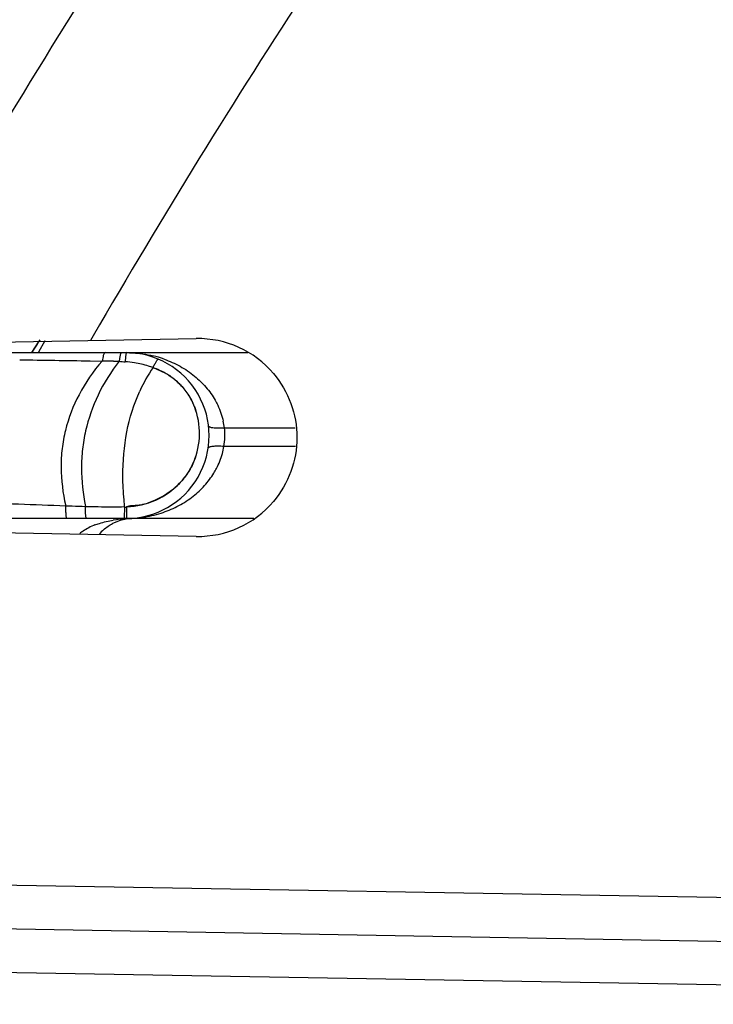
# Model space of a CAD drawing. Header units: inches. Extents: x 0 to 34, y 0 to 22.
# Tile 32 of 45: x 17.72 to 18.084, y 9.43 to 9.947. Entities that reach past the tile are written whole.
import ezdxf

# ---------------------------------------------------------------- set-up
doc = ezdxf.new("R2010")
doc.units = ezdxf.units.IN
doc.header["$LTSCALE"] = 1.87
doc.header["$MEASUREMENT"] = 0
doc.layers.get('0').update_dxf_attribs({"linetype": 'CONTINUOUS'})

msp = doc.modelspace()

# ---------------------------------------------------------------- linework, layer by layer
at = {"color": 6, "linetype": 'CONTINUOUS'}
for p, q in [((17.6397111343, 9.7762743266), (17.8129587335, 9.7792983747)), ((17.7287072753, 9.7749609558), (17.7305895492, 9.7778606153)), ((17.7335374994, 9.7781216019), (17.7301340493, 9.7721348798)), ((17.7589086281, 9.7806887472), (17.75754636, 9.7783311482)), ((17.635600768, 9.7719150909), (17.8400144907, 9.7719153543)), ((17.7267961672, 9.7719153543), (17.7287072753, 9.7749609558)), ((17.7762102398, 9.7719153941), (17.7758466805, 9.7697341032)), ((17.7572382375, 9.7676204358), (17.7635285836, 9.7675339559)), ((17.7640524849, 9.7699239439), (17.7635285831, 9.7675339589)), ((17.7695060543, 9.7674428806), (17.772510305, 9.7673921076)), ((17.7728791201, 9.7698431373), (17.772510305, 9.7673921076)), ((17.7758466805, 9.7697341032), (17.7756974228, 9.7671266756)), ((17.8277280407, 9.7324854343), (17.8648815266, 9.7324875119)), ((17.8649468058, 9.7227025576), (17.8274826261, 9.7227025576)), ((17.7549007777, 9.6878373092), (17.7547964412, 9.6912727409)), ((17.7551765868, 9.6849153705), (17.7549007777, 9.6878373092)), ((17.8432548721, 9.6849153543), (17.599168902, 9.6849158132)), ((17.8129587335, 9.6755323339), (17.5877799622, 9.679462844)), ((17.6091639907, 9.494579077), (18.6667552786, 9.4761187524)), ((17.5418798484, 9.4727640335), (18.6667552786, 9.4531292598)), ((18.6667552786, 9.4301397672), (17.6271729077, 9.448285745))]:
    msp.add_line(p, q, dxfattribs=at)
at = {"color": 7, "linetype": 'CONTINUOUS'}
for p, q in [((17.7903118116, 9.7641477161), (17.7965321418, 9.7613484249)), ((17.795955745, 9.6968298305), (17.790987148, 9.6943443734)), ((17.7753849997, 9.6849153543), (17.7754218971, 9.6911576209)), ((17.7763130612, 9.6909550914), (17.7754961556, 9.6904590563)), ((17.7764332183, 9.6911844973), (17.7762963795, 9.6856745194)), ((17.7762963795, 9.6856745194), (17.7762102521, 9.6849153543))]:
    msp.add_line(p, q, dxfattribs=at)
at = {"color": 6, "linetype": 'CONTINUOUS'}
for centre, radius, start, end in [((21.0770712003, 7.8636598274), 3.9287133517, 147.4825353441, 150.8658533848), ((21.070657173, 7.8655730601), 3.8256171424, 146.7192874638, 149.9600931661), ((18.2911300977, 9.4167870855), 0.6668994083, 147.1402010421, 147.5880209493), ((17.813864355, 9.7274153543), 0.0518909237, 40.2645809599, 90.9999999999), ((18.329782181, 9.3922261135), 0.7126948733, 147.5866447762, 147.7715275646), ((17.7762102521, 9.7284153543), 0.0435, 270, 90.0001906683), ((17.8937759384, 19.733314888), 9.9666297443, 269.0029710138, 269.2150527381), ((17.7244776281, 7.0084198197), 2.759390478, 89.0649915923, 89.1891217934), ((17.7823272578, 9.8659459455), 0.0990414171, 264.3115099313, 266.1617488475), ((17.7719396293, 9.7121113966), 0.0551434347, 80.9890368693, 86.0925032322), ((17.7767202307, 9.713946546), 0.0579234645, 70.3906819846, 76.5195827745), ((17.8622969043, 9.7156009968), 0.0868250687, 146.0042676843, 155.3803587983), ((17.7903456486, 9.7276872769), 0.0376890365, 7.3141232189, 12.7311472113), ((17.7977980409, 9.7283629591), 0.030212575, 349.2784351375, 7.8424160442), ((17.7897392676, 9.729264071), 0.0383097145, 344.4453059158, 350.1436372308), ((18.2529473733, 23.3502988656), 13.6681156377, 267.6602885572, 267.8680414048), ((17.813864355, 9.7274153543), 0.0518909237, 269.0000000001, 319.7690393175), ((17.7713270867, 10.2949874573), 0.6039401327, 267.4520160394, 267.7771591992), ((17.772283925, 10.3215247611), 0.6304945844, 267.7838077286, 268.4106326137), ((17.7674334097, 10.1657974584), 0.474692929, 268.4745286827, 269.2960233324), ((17.767762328, 10.1961482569), 0.5050454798, 269.3010159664, 270.0810644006), ((17.7677855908, 10.2233093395), 0.5322065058, 270.0744228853, 270.8221303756), ((17.7800776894, 9.6604777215), 0.0244046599, 103.3902573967, 116.8428640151), ((17.7804962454, 9.6141678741), 0.0707520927, 93.4655309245, 98.9791682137), ((17.7802940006, 9.6596185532), 0.0252905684, 99.1554752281, 103.416225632), ((17.772619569, 9.6496304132), 0.0344099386, 123.4915332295, 127.1570287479), ((17.7723189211, 9.6500975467), 0.0338544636, 111.7172963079, 123.5034481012), ((17.7781054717, 9.6638976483), 0.0204551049, 132.2620814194, 141.5250969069)]:
    msp.add_arc(centre, radius, start, end, dxfattribs=at)
at = {"color": 7, "linetype": 'CONTINUOUS'}
for centre, radius, start, end in [((17.7771972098, 9.7296594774), 0.0374856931, 1.5650012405, 24.8528785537), ((17.7767537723, 9.7296254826), 0.0379302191, 339.379711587, 2.1439737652), ((17.7758597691, 9.7303655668), 0.0390978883, 293.9125932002, 316.5252212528), ((17.7753502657, 9.7316340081), 0.0404640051, 271.5336105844, 293.8440842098)]:
    msp.add_arc(centre, radius, start, end, dxfattribs=at)
at = {"color": 6, "linetype": 'CONTINUOUS'}
for points, knots in [([(17.765304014, 9.7719153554), (17.7650299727, 9.7719153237), (17.764630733, 9.7714373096), (17.7643115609, 9.7707324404), (17.7641373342, 9.7702148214), (17.7640524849, 9.7699239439)], [0, 0, 0, 0, 0.3385151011, 0.6257128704, 1, 1, 1, 1]), ([(17.7737759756, 9.7719153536), (17.7736862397, 9.7719153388), (17.7735429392, 9.771804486), (17.7734131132, 9.7716051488), (17.7732446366, 9.7712590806), (17.7730583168, 9.7706659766), (17.7729392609, 9.7701434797), (17.7728791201, 9.7698431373)], [0, 0, 0, 0, 0.1153617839, 0.2017664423, 0.3117661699, 0.6062242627, 1, 1, 1, 1]), ([(17.7762102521, 9.7719153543), (17.7773904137, 9.7719153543), (17.7820981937, 9.7717813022), (17.7867915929, 9.7710974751), (17.7902229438, 9.7702741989)], [0, 0, 0, 0, 0.2506239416, 1, 1, 1, 1]), ([(17.7635285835, 9.7675339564), (17.7589070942, 9.7621086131), (17.75094626, 9.7506772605), (17.7447572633, 9.7345919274), (17.7424093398, 9.7215889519), (17.741681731, 9.7083000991), (17.7429691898, 9.6982447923), (17.7444782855, 9.6916443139)], [0, 0, 0, 0, 0.2631815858, 0.5095620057, 0.6296720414, 0.749968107, 1, 1, 1, 1]), ([(17.7725103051, 9.7673921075), (17.7682441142, 9.7618862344), (17.7609215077, 9.7502856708), (17.7553061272, 9.7342330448), (17.7531283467, 9.721239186), (17.7524026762, 9.7079585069), (17.7534837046, 9.697905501), (17.7547964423, 9.6912727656)], [0, 0, 0, 0, 0.2591537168, 0.5059585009, 0.6270454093, 0.7484318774, 1, 1, 1, 1]), ([(17.7903110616, 9.7641464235), (17.7895184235, 9.7644182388), (17.7863292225, 9.7654334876), (17.7830540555, 9.7661813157), (17.7805763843, 9.7665742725)], [0, 0, 0, 0, 0.2503890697, 1, 1, 1, 1]), ([(17.7903071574, 9.764147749), (17.7906298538, 9.7647910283), (17.7912087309, 9.7659112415), (17.7919318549, 9.76718051), (17.7924138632, 9.7679174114), (17.7926863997, 9.7682627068), (17.7928752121, 9.7684654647), (17.7930287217, 9.7685325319), (17.7930741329, 9.768513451)], [0, 0, 0, 0, 0.4124408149, 0.7229395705, 0.8355029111, 0.9183566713, 0.9717713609, 1, 1, 1, 1]), ([(17.7961596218, 9.7685106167), (17.7990171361, 9.7674923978), (17.8046172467, 9.7649851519), (17.8097133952, 9.7615536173), (17.8120915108, 9.7596083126)], [0, 0, 0, 0, 0.4968150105, 1, 1, 1, 1]), ([(17.8534606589, 9.760953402), (17.8573684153, 9.7563407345), (17.8636199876, 9.7456494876), (17.866868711, 9.7274323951), (17.8636377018, 9.7092047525), (17.857371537, 9.6985270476), (17.8534775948, 9.6939028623)], [0, 0, 0, 0, 0.2499803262, 0.5000028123, 0.7500244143, 1, 1, 1, 1]), ([(17.8120915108, 9.7596083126), (17.8142311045, 9.7578581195), (17.8182622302, 9.7539592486), (17.8215070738, 9.7493715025), (17.8228863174, 9.7469199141)], [0, 0, 0, 0, 0.4956347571, 1, 1, 1, 1]), ([(17.7744930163, 9.7070970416), (17.7744595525, 9.7148769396), (17.7756741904, 9.7302059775), (17.7802430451, 9.7449597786), (17.7833648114, 9.7517716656)], [0, 0, 0, 0, 0.5093898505, 1, 1, 1, 1]), ([(17.8228863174, 9.7469199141), (17.823362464, 9.7460735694), (17.8251593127, 9.7425973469), (17.8264609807, 9.7388621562), (17.8271080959, 9.7359930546)], [0, 0, 0, 0, 0.2482168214, 1, 1, 1, 1]), ([(17.8194196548, 9.7334330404), (17.8194320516, 9.7333259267), (17.8195618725, 9.7331651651), (17.819797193, 9.733023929), (17.8201832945, 9.7328592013), (17.8208349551, 9.7327000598), (17.8218039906, 9.7325602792), (17.8230067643, 9.7324667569), (17.8250074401, 9.73240313), (17.8266059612, 9.7324373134), (17.8277278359, 9.7324850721)], [0, 0, 0, 0, 0.0377881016, 0.0643020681, 0.0972697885, 0.1839491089, 0.2986566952, 0.4401234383, 0.6064877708, 1, 1, 1, 1]), ([(17.8274824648, 9.722702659), (17.8263729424, 9.7227782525), (17.8247900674, 9.7228477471), (17.8228060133, 9.7228147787), (17.821609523, 9.7227323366), (17.820641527, 9.7225934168), (17.8199872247, 9.7224250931), (17.8195981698, 9.7222477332), (17.8193521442, 9.7220880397), (17.8192212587, 9.7219121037), (17.8192031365, 9.7217942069)], [0, 0, 0, 0, 0.3895283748, 0.5543855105, 0.6948684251, 0.8092887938, 0.896643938, 0.9304460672, 0.9582198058, 1, 1, 1, 1]), ([(17.8222198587, 9.7087746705), (17.8226972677, 9.7095642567), (17.8245145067, 9.7128083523), (17.8258974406, 9.7162981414), (17.8266458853, 9.7189910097)], [0, 0, 0, 0, 0.2481938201, 1, 1, 1, 1]), ([(17.8113587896, 9.6966339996), (17.813483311, 9.6983051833), (17.8175041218, 9.7020292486), (17.820797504, 9.70642224), (17.8222198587, 9.7087746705)], [0, 0, 0, 0, 0.4957850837, 1, 1, 1, 1]), ([(17.775496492, 9.6904590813), (17.7753360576, 9.6918807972), (17.7747812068, 9.6974106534), (17.7745107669, 9.702970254), (17.7744930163, 9.7070970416)], [0, 0, 0, 0, 0.2574399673, 1, 1, 1, 1]), ([(17.7956792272, 9.6881523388), (17.7984793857, 9.6891220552), (17.8039733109, 9.6915099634), (17.8090012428, 9.6947795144), (17.8113587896, 9.6966339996)], [0, 0, 0, 0, 0.4969638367, 1, 1, 1, 1]), ([(17.7450258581, 9.6849153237), (17.745009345, 9.6849153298), (17.7449707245, 9.6849567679), (17.7449163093, 9.6851063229), (17.7448471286, 9.6854424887), (17.7447771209, 9.6859988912), (17.7447062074, 9.6867702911), (17.7446398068, 9.6877401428), (17.7445782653, 9.6888962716), (17.7445230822, 9.6902184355), (17.7444925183, 9.6911532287), (17.7444782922, 9.6916444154)], [0, 0, 0, 0, 0.0073034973, 0.0212708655, 0.0727591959, 0.1561801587, 0.2707008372, 0.4147011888, 0.5863476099, 0.782664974, 1, 1, 1, 1]), ([(17.7762102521, 9.6849153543), (17.7795090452, 9.6849153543), (17.7861225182, 9.6854451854), (17.7925581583, 9.6870714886), (17.7956792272, 9.6881523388)], [0, 0, 0, 0, 0.4996871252, 1, 1, 1, 1]), ([(17.7597918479, 9.6815490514), (17.7605707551, 9.6818585), (17.7637138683, 9.6829711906), (17.7669908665, 9.6836642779), (17.7694535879, 9.6840529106)], [0, 0, 0, 0, 0.2515894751, 1, 1, 1, 1]), ([(17.7643489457, 9.6790359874), (17.7650774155, 9.6796986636), (17.7665826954, 9.6808799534), (17.7682363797, 9.6818372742), (17.769057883, 9.6822527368)], [0, 0, 0, 0, 0.5168479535, 1, 1, 1, 1])]:
    msp.add_open_spline(points, degree=3, knots=knots, dxfattribs=at)
at = {"color": 7, "linetype": 'CONTINUOUS'}
for points, knots in [([(17.7903082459, 9.7641500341), (17.7914426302, 9.7637577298), (17.7959061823, 9.7619723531), (17.8000336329, 9.7593208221), (17.8027193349, 9.7569151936)], [0, 0, 0, 0, 0.2497583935, 1, 1, 1, 1]), ([(17.7965321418, 9.7613484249), (17.7982625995, 9.7604775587), (17.8004104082, 9.7589815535), (17.8023441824, 9.7572667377), (17.8028194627, 9.7568249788)], [0, 0, 0, 0, 0.7490917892, 1, 1, 1, 1]), ([(17.8027193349, 9.7569151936), (17.8045058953, 9.7553149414), (17.8077445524, 9.751721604), (17.8101971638, 9.7475572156), (17.8112080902, 9.745380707)], [0, 0, 0, 0, 0.4998576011, 1, 1, 1, 1]), ([(17.8028194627, 9.7568249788), (17.8033538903, 9.7563282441), (17.8054324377, 9.7542910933), (17.8072860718, 9.752020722), (17.8085008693, 9.7502098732)], [0, 0, 0, 0, 0.2507140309, 1, 1, 1, 1]), ([(17.8085008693, 9.7502098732), (17.8098600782, 9.7481837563), (17.8113961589, 9.745278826), (17.8125233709, 9.7422243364), (17.8127801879, 9.7414505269)], [0, 0, 0, 0, 0.7495279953, 1, 1, 1, 1]), ([(17.8131637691, 9.7189858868), (17.8122203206, 9.7157603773), (17.8094530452, 9.7095381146), (17.8051540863, 9.704264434), (17.8027195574, 9.701951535)], [0, 0, 0, 0, 0.5001946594, 1, 1, 1, 1]), ([(17.8122539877, 9.7162674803), (17.8113615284, 9.7138995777), (17.8090905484, 9.70933461), (17.8059708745, 9.7053031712), (17.8042322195, 9.7034648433)], [0, 0, 0, 0, 0.5000210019, 1, 1, 1, 1]), ([(17.790987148, 9.6943443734), (17.7904154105, 9.6940993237), (17.7892674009, 9.6936304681), (17.7869455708, 9.692750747), (17.7845226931, 9.6920430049), (17.7819743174, 9.691721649), (17.7800039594, 9.6916517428), (17.778089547, 9.6915106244), (17.7768572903, 9.691205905), (17.7763130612, 9.6909550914)], [0, 0, 0, 0, 0.1230878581, 0.2453015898, 0.4914829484, 0.6199471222, 0.752564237, 0.8814229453, 1, 1, 1, 1])]:
    msp.add_open_spline(points, degree=3, knots=knots, dxfattribs=at)
msp.add_open_spline([(17.8027195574, 9.701951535), (17.8006692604, 9.7000036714), (17.798392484, 9.698265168), (17.795955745, 9.6968298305)], degree=3, dxfattribs=at)

doc.saveas('drawing.dxf')
